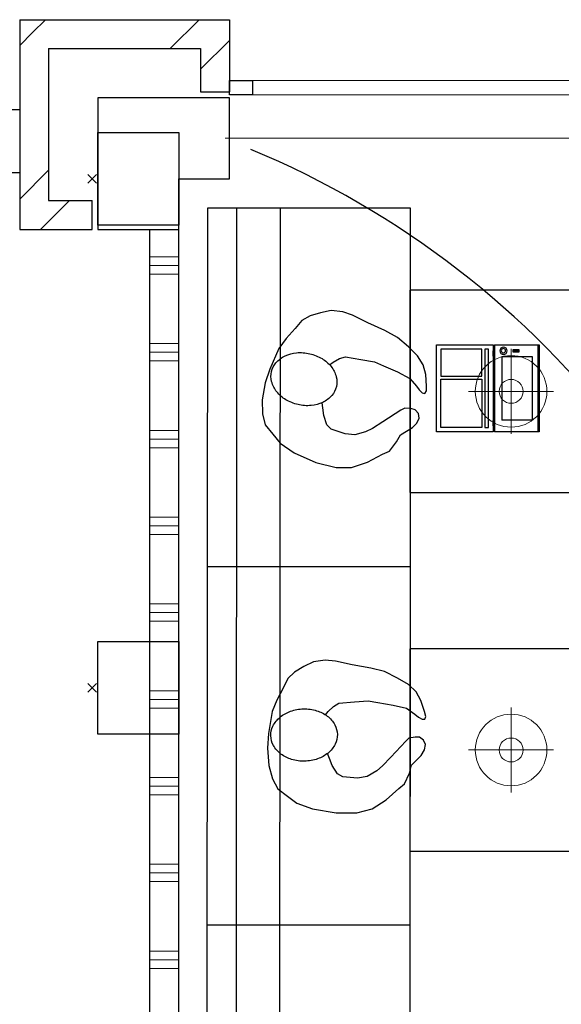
# Model space of a CAD drawing. Header units: millimetres. Extents: x 45699 to 251499, y 244 to 86446.
# Tile 29 of 240: x 52194 to 54067, y 48826 to 52230. Entities that reach past the tile are written whole.
import ezdxf

# ---------------------------------------------------------------- set-up
doc = ezdxf.new("R2010")
doc.units = ezdxf.units.MM
doc.header["$LTSCALE"] = 400
doc.header["$PDMODE"] = 3
doc.header["$PDSIZE"] = 15
for name, color, linetype, lineweight in [('Buitenkozijnen', 140, 'Continuous', 15), ('Interieur-scheidingswand-vertikaal', 5, 'Continuous', 25), ('mat-baksteen', 5, 'Continuous', 25), ('mat-beton (ihwg)', 5, 'Continuous', 25), ('None', 7, 'Continuous', 9)]:
    doc.layers.add(name, color=color, linetype=linetype, lineweight=lineweight)
for name, color, linetype in [('inlay', 6, 'Continuous'), ('inr', 4, 'Continuous'), ('symbol', 1, 'Continuous'), ('verlichting', 2, 'Continuous')]:
    doc.layers.add(name, color=color, linetype=linetype)

# ---------------------------------------------------------------- blocks, each defined once
blk = doc.blocks.new('*X140')
at = {"layer": 'None', "lineweight": 9}
for p, q in [((-16238.9, 7860), (-16138.9, 7860)), ((-16238.9, 7830), (-16138.9, 7830)), ((-16238.9, 7800), (-16138.9, 7800)), ((-16238.9, 7560), (-16138.9, 7560)), ((-16238.9, 7530), (-16138.9, 7530)), ((-16238.9, 7500), (-16138.9, 7500)), ((-16238.9, 7260), (-16138.9, 7260)), ((-16238.9, 7230), (-16138.9, 7230)), ((-16238.9, 7200), (-16138.9, 7200)), ((-16238.9, 6960), (-16138.9, 6960)), ((-16238.9, 6930), (-16138.9, 6930)), ((-16238.9, 6900), (-16138.9, 6900)), ((-16238.9, 6660), (-16138.9, 6660)), ((-16238.9, 6630), (-16138.9, 6630)), ((-16238.9, 6600), (-16138.9, 6600)), ((-16238.9, 6360), (-16138.9, 6360)), ((-16238.9, 6330), (-16138.9, 6330)), ((-16238.9, 6300), (-16138.9, 6300)), ((-16238.9, 6060), (-16138.9, 6060)), ((-16238.9, 6030), (-16138.9, 6030)), ((-16238.9, 6000), (-16138.9, 6000)), ((-16238.9, 5760), (-16138.9, 5760)), ((-16238.9, 5730), (-16138.9, 5730)), ((-16238.9, 5700), (-16138.9, 5700)), ((-16238.9, 5460), (-16138.9, 5460)), ((-16238.9, 5430), (-16138.9, 5430)), ((-16238.9, 5400), (-16138.9, 5400))]:
    blk.add_line(p, q, dxfattribs=at)
blk = doc.blocks.new('Kolom 280x320')
at = {"layer": 'mat-beton (ihwg)', "lineweight": 25}
blk.add_lwpolyline([(-300, 160), (-20, 160), (-20, -160), (-300, -160)], close=True, dxfattribs=at)
at = {"layer": 'None', "color": 92, "linetype": 'Continuous', "lineweight": 5}
blk.add_point((0, 0), dxfattribs=at)
blk = doc.blocks.new('Kolom hoek 330x330')
at = {"layer": 'mat-beton (ihwg)', "lineweight": 25, "flags": 128}
blk.add_lwpolyline([(-175, 0), (0, 0), (0, -175), (280, -175), (280, 280), (-175, 280)], close=True, dxfattribs=at)
blk = doc.blocks.new('Gevelpui best 1410 (2D)')
at = {"layer": 'Buitenkozijnen', "lineweight": 15}
for p, q in [((-260, 0), (-260, -1410)), ((-260, 0), (-210, 0)), ((-210, 0), (-210, -1410)), ((-260, -1410), (-210, -1410))]:
    blk.add_line(p, q, dxfattribs=at)
at = {"layer": 'Buitenkozijnen', "color": 92, "lineweight": 25}
for points in [[(-260, 0), (-210, 0), (-210, -80), (-260, -80)], [(-260, -1330), (-210, -1330), (-210, -1410), (-260, -1410)]]:
    blk.add_lwpolyline(points, close=True, dxfattribs=at)
at = {"layer": 'None', "color": 43, "linetype": 'Continuous', "lineweight": 9}
blk.add_line((-410, 15), (-410, -1425), dxfattribs=at)
blk = doc.blocks.new('*X188')
at = {"layer": 'None', "lineweight": 9}
for p, q in [((-16644.2, 8635.3), (-16599.5, 8680)), ((-16168.7, 8580), (-16068.7, 8680))]:
    blk.add_line(p, q, dxfattribs=at)
blk = doc.blocks.new('*X189')
at = {"layer": 'None', "lineweight": 9}
blk.add_line((-16063.9, 8508.4), (-15963.9, 8608.4), dxfattribs=at)
blk = doc.blocks.new('*X209')
at = {"layer": 'None', "lineweight": 9}
for p, q in [((-16688.9, 8590.5), (-16644.2, 8635.3)), ((-16688.9, 8059.8), (-16588.9, 8159.8))]:
    blk.add_line(p, q, dxfattribs=at)
blk = doc.blocks.new('*X210')
at = {"layer": 'None', "lineweight": 9}
blk.add_line((-16617.3, 7955), (-16517.3, 8055), dxfattribs=at)
blk = doc.blocks.new('symb-LPTP_b2')
for p, q in [((150, 0), (-150, 0)), ((-150, 0), (-150, -155)), ((150, -155), (150, 0)), ((150, -5), (-150, -5)), ((-110, -25), (-110, -129)), ((110, -25), (-110, -25)), ((110, -129), (110, -25)), ((110, -129), (-110, -129)), ((150, -155), (-150, -155)), ((150, -160), (-150, -160)), ((-150, -160), (-150, -355)), ((150, -355), (150, -160)), ((-150, -355), (150, -355))]:
    blk.add_line(p, q)
for points in [[(126.4, -69.8), (133.6, -69.8), (133.6, -91.9), (126.4, -91.9)], [(128.4, -71.8), (131.6, -71.8), (131.6, -89.9), (128.4, -89.9)], [(-135, -175), (135, -175), (135, -188.8), (-135, -188.8)], [(32.1, -198.8), (-135, -198.8), (-135, -340), (32.1, -340)], [(42.1, -198.8), (135, -198.8), (135, -340), (42.1, -340)]]:
    blk.add_lwpolyline(points, close=True)
for points in [[(-129.8, -157.5, 10, 10, 0), (-110.7, -157.5, 10, 10, 0)], [(129.8, -157.5, 10, 10, 0), (110.7, -157.5, 10, 10, 0)]]:
    blk.add_lwpolyline(points, format="xyseb")
for radius in [12.6, 7.57]:
    blk.add_circle((130, -123.9), radius)
blk = doc.blocks.new('symb-ps03_b2')
blk.add_lwpolyline([(82.2, -333.7), (93.5, -323.3), (109.6, -304.5), (119.8, -284.7), (121.3, -230.8), (122.5, -183.8), (115.8, -150.4), (104.2, -98.4), (90.8, -52.2), (69, -24.8), (57.7, -13.2), (50.2, -0.9), (49.4, 8.5), (59.4, 13), (75.8, 8.9), (114.7, -1.3), (145.3, -16.6), (172.1, -41.1), (196.4, -77.8), (221.1, -122.2), (235.7, -169.2), (249.9, -232.3), (265.9, -290), (270.3, -324.8), (267.4, -365.4), (252.2, -399.3), (234.6, -432.8), (213.5, -457.5), (181.2, -475.4), (141, -499), (102.8, -516.9), (26.9, -533.5), (-23.3, -539.3), (-83.1, -537.5), (-129.9, -527.7), (-165.1, -510.7), (-191.8, -478.7), (-217.7, -447.5), (-240.8, -394), (-258.1, -313.4), (-261.7, -241.7), (-250.8, -189), (-222, -138.3), (-185.2, -93.4), (-169.5, -72.2), (-133.8, -53.9), (-107.1, -45.7), (-74.5, -10), (-56.5, 2.3), (-37.5, 6.7), (-23, 0.8), (-11.7, -12.6), (-10.5, -27.9), (-13.2, -49.2), (-22.6, -61.1), (-75.1, -114.5), (-104.5, -144.9), (-120.7, -165.7), (-138.4, -200.3), (-141.8, -234.1), (-134.6, -284.5), (-123.4, -302.1), (-94.4, -318.8), (-69, -327.2), (-51.7, -333)])
blk.add_lwpolyline([(-74.5, -413.3, 0.078796), (-66.1, -458.3, 0.088041), (-45.7, -493.9, 0.105312), (-14.5, -518.5, 0.121926), (19.1, -525.8, 0.121926), (52.3, -516.6, 0.105312), (82.1, -490.3, 0.088041), (100.3, -453.5, 0.078796), (106.2, -408.2, 0.078796), (97.7, -363.2, 0.088041), (77.4, -327.6, 0.105312), (46.2, -303, 0.121926), (12.5, -295.7, 0.121926), (-20.6, -304.9, 0.105312), (-50.4, -331.2, 0.088041), (-68.6, -368, 0.078796)], format="xyb", close=True)
blk = doc.blocks.new('lamp02')
at = {"layer": 'verlichting', "lineweight": 0}
for q in [(0, 555.36), (555.36, 0), (0, -555.36), (-555.36, 0)]:
    blk.add_line((0, 0), q, dxfattribs=at)
for radius in [468, 156]:
    blk.add_circle((0, 0), radius, dxfattribs=at)

msp = doc.modelspace()

# ---------------------------------------------------------------- linework, layer by layer
at = {"layer": 'Buitenkozijnen', "color": 92, "lineweight": 25}
msp.add_lwpolyline([(52094.4, 51920), (52194.4, 51920), (52194.4, 51700), (52094.4, 51700)], close=True, dxfattribs=at)
at = {"layer": 'inlay'}
msp.add_arc((51783.6, 48875.1), 3148.1, 307.7315, 67.3916, dxfattribs=at)
at = {"layer": 'inr'}
for p, q in [((52841.3, 46620), (52844.4, 51580)), ((52844.4, 51580), (53544.4, 51580)), ((52944.4, 51579.9), (52941.3, 46620)), ((53094.4, 51579.8), (53091.3, 46620)), ((53544.4, 51580), (53544.4, 50340)), ((52844.4, 50340), (53544.4, 50340)), ((53543.6, 50340), (53541.3, 46620)), ((52844.4, 49100), (53544.4, 49100))]:
    msp.add_line(p, q, dxfattribs=at)
for points in [[(53543.1, 50595), (54243.1, 50595), (54243.1, 51295), (53543.1, 51295)], [(53543.1, 49355), (54243.1, 49355), (54243.1, 50055), (53543.1, 50055)]]:
    msp.add_lwpolyline(points, close=True, dxfattribs=at)
at = {"layer": 'Interieur-scheidingswand-vertikaal', "color": 92, "lineweight": 25}
for p, q in [((52644.4, 46514), (52644.4, 51505)), ((52744.4, 46514), (52744.4, 51505))]:
    msp.add_line(p, q, dxfattribs=at)
at = {"layer": 'mat-baksteen', "lineweight": 25}
for p, q in [((52194.4, 52230), (52919.4, 52230)), ((52194.4, 52230), (52194.4, 51505)), ((52919.4, 52230), (52919.4, 51980)), ((52294.4, 52130), (52819.4, 52130)), ((52294.4, 52130), (52294.4, 51605)), ((52819.4, 52130), (52819.4, 51980)), ((52819.4, 51980), (52919.4, 51980)), ((52294.4, 51605), (52444.4, 51605)), ((52444.4, 51505), (52444.4, 51605)), ((52194.4, 51505), (52444.4, 51505))]:
    msp.add_line(p, q, dxfattribs=at)

# ---------------------------------------------------------------- block references
at = {"layer": 'Buitenkozijnen', "color": 7, "rotation": 90}
msp.add_blockref('Gevelpui best 1410 (2D)', (52919.4, 52230), dxfattribs=at)
at = {"layer": 'inr', "xscale": -1, "rotation": 270}
msp.add_blockref('symb-LPTP_b2', (53990.5, 50955.3), dxfattribs=at)
at = {"layer": 'Interieur-scheidingswand-vertikaal', "color": 92}
msp.add_blockref('*X140', (68883.4, 43550), dxfattribs=at)
at = {"layer": 'mat-baksteen'}
for name in ['*X188', '*X209', '*X189', '*X210']:
    msp.add_blockref(name, (68883.4, 43550), dxfattribs=at)
at = {"layer": 'mat-beton (ihwg)', "color": 7, "rotation": 180}
for p in [(52444.4, 51680), (52444.4, 49920)]:
    msp.add_blockref('Kolom 280x320', p, dxfattribs=at)
at = {"layer": 'None', "color": 7, "rotation": 90}
msp.add_blockref('Kolom hoek 330x330', (52744.4, 51680), dxfattribs=at)
at = {"layer": 'symbol', "linetype": 'Continuous', "lineweight": 0, "xscale": -1}
for p, rotation in [((53576.4, 50890.6), 258.6198515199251), ((53588.5, 49761.4), 272.8754763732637)]:
    msp.add_blockref('symb-ps03_b2', p, dxfattribs=dict(at, rotation=rotation))
at = {"layer": 'verlichting', "lineweight": 0, "xscale": -0.2646576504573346, "yscale": 0.2646576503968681, "zscale": 0.2646576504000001, "rotation": 90.00018926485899}
for p in [(53893.1, 50945), (53893.1, 49705)]:
    msp.add_blockref('lamp02', p, dxfattribs=at)

doc.saveas('drawing.dxf')
